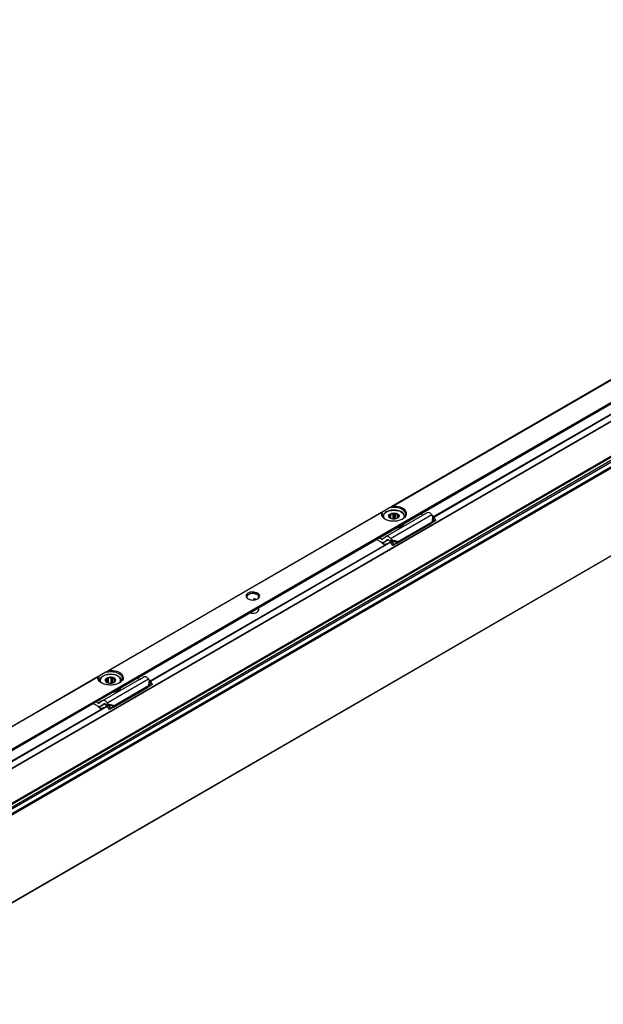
# Model space of a CAD drawing. Header units: millimetres. Extents: x -746 to 1106, y -92 to 517.
# Tile 22 of 55: x -251 to -198, y -22 to 68. Entities that reach past the tile are written whole.
import ezdxf

# ---------------------------------------------------------------- set-up
doc = ezdxf.new("R2010")
doc.units = ezdxf.units.MM

# ---------------------------------------------------------------- blocks, each defined once
blk = doc.blocks.new('REGLA_SV2-720-T__27', base_point=(-976.44, -160.07))
at = {"color": 7, "linetype": 'Continuous'}
for p, q in [((-400.86, 202.6), (-965.46, -124.18)), ((-383.07, 175.93), (-962.19, -159.25)), ((-639.94, 66.28), (-510.36, 141.28)), ((-717.73, 21.26), (-651.78, 59.42)), ((-859.15, -60.59), (-729.56, 14.41))]:
    blk.add_line(p, q, dxfattribs=at)
at = {"color": 3, "linetype": 'Continuous'}
for p, q in [((-400.89, 202.51), (-965.22, -124.1)), ((-385.15, 200.97), (-964.27, -134.21)), ((-964.08, -134.47), (-384.96, 200.71)), ((-962.34, -134.75), (-383.22, 200.43)), ((-962.15, -135.01), (-383.03, 200.17)), ((-392.34, 197.64), (-957.08, -129.22)), ((-392.69, 197.76), (-957.01, -128.85)), ((-383.03, 176.03), (-962.15, -159.15)), ((-639.88, 66.18), (-510.29, 141.18)), ((-717.67, 21.16), (-651.71, 59.33)), ((-859.09, -60.69), (-729.49, 14.31))]:
    blk.add_line(p, q, dxfattribs=at)
blk = doc.blocks.new('SOPORTE_SV2-T__28', base_point=(-984.07, -154.91))
at = {"color": 3, "linetype": 'Continuous'}
for p, q in [((-512.82, 149.26), (-651.43, 69.04)), ((-651.13, 69.14), (-512.91, 149.14)), ((-647.85, 64.92), (-506.43, 146.77)), ((-654.24, 67.41), (-729.21, 24.02)), ((-654.34, 67.29), (-728.91, 24.13)), ((-725.63, 19.91), (-647.85, 64.92)), ((-640.42, 66.79), (-651.74, 60.24)), ((-640.22, 66.53), (-640.37, 64.86)), ((-639.96, 66.3), (-640.08, 64.89)), ((-654.22, 60.12), (-653.08, 60.78)), ((-651.53, 59.98), (-649.68, 59.47)), ((-651.43, 59.66), (-649.86, 59.23)), ((-689.11, 43.72), (-689.34, 43.58)), ((-689.17, 43.44), (-688.8, 43.65)), ((-732.02, 22.39), (-870.63, -57.83)), ((-732.12, 22.27), (-870.33, -57.73)), ((-729.52, 15.22), (-718.21, 21.77)), ((-867.05, -61.95), (-725.63, 19.91)), ((-718, 21.51), (-718.15, 19.84)), ((-717.74, 21.28), (-717.86, 19.87)), ((-730.87, 15.76), (-732, 15.11)), ((-729.32, 14.96), (-727.46, 14.45)), ((-729.21, 14.64), (-727.64, 14.21))]:
    blk.add_line(p, q, dxfattribs=at)
at = {"color": 7, "linetype": 'Continuous'}
for p, q in [((-649.96, 63.32), (-510.76, 143.89)), ((-653.85, 67.64), (-654.24, 67.41)), ((-652.08, 68.66), (-653.85, 67.64)), ((-651.43, 69.04), (-652.08, 68.66)), ((-653.85, 66.27), (-653.84, 66.19)), ((-653.04, 60.81), (-642.91, 66.67)), ((-652.18, 66.11), (-652.13, 66.2)), ((-651.9, 65.86), (-652.18, 66.11)), ((-652.13, 66.2), (-652.15, 66.31)), ((-652.04, 66.61), (-651.99, 66.94)), ((-652.04, 65.99), (-652.04, 66.61)), ((-651.99, 65.94), (-651.99, 66.94)), ((-651.99, 66.94), (-651.65, 66.9)), ((-651.87, 65.84), (-651.9, 65.86)), ((-651.76, 65.78), (-651.87, 65.84)), ((-651.65, 65.73), (-651.65, 66.9)), ((-650.99, 67.06), (-650.65, 67.25)), ((-650.99, 65.6), (-650.99, 67.06)), ((-650.65, 67.25), (-650.36, 67.01)), ((-650.65, 65.6), (-650.65, 67.25)), ((-650.36, 65.64), (-650.36, 67.01)), ((-649.8, 66.75), (-649.51, 66.74)), ((-649.8, 65.85), (-649.8, 66.75)), ((-649.66, 66.01), (-649.71, 65.91)), ((-649.68, 59.47), (-640.37, 64.86)), ((-649.51, 66.74), (-649.56, 66.42)), ((-649.56, 66.21), (-649.56, 66.42)), ((-649.56, 66.42), (-649.55, 66.31)), ((-647.85, 66.27), (-647.85, 66.19)), ((-642.91, 66.67), (-643.58, 67.01)), ((-641.72, 67.36), (-642.91, 66.67)), ((-640.6, 64.53), (-639.94, 64.88)), ((-640.37, 64.86), (-640.58, 64.57)), ((-640.08, 64.89), (-640.44, 64.65)), ((-640.22, 66.53), (-640.42, 66.79)), ((-640.37, 64.86), (-640.08, 64.89)), ((-639.96, 66.3), (-640.22, 66.53)), ((-640.08, 64.89), (-639.34, 65.28)), ((-639.34, 65.28), (-639.96, 66.3)), ((-639.34, 65.28), (-639.94, 64.88)), ((-726.1, 19.25), (-649.96, 63.32)), ((-650.05, 58.98), (-640.73, 64.37)), ((-649.96, 63.32), (-649.95, 63.27)), ((-649.95, 63.27), (-649.95, 63.1)), ((-649.49, 63.38), (-649.49, 63.21)), ((-640.7, 64.42), (-640.73, 64.37)), ((-640.58, 64.57), (-640.7, 64.42)), ((-640.44, 64.65), (-640.49, 64.62)), ((-654.59, 59.49), (-655.65, 60.02)), ((-654.22, 60.12), (-654.89, 60.46)), ((-653.08, 60.78), (-653.98, 60.12)), ((-652.55, 59.94), (-653.45, 59.28)), ((-652.31, 59.93), (-653.45, 59.28)), ((-653.04, 60.81), (-653.08, 60.78)), ((-652.54, 59.95), (-652.55, 59.94)), ((-651.9, 59.5), (-652.1, 59.76)), ((-651.75, 59.69), (-651.9, 59.5)), ((-651.63, 59.51), (-651.76, 59.41)), ((-651.53, 59.98), (-651.75, 59.69)), ((-651.53, 59.98), (-651.74, 60.24)), ((-651.43, 59.66), (-651.63, 59.51)), ((-651.43, 59.66), (-651.53, 59.98)), ((-650.78, 58.66), (-651.43, 59.66)), ((-649.86, 59.23), (-649.68, 59.47)), ((-653.45, 58.65), (-653.5, 58.53)), ((-653.45, 59.28), (-653.49, 59.25)), ((-651.12, 58.41), (-651.76, 59.41)), ((-651.12, 58.41), (-650.2, 58.98)), ((-650.78, 58.66), (-651.12, 58.41)), ((-650.78, 58.66), (-649.86, 59.23)), ((-649.86, 59.23), (-650.2, 58.98)), ((-649.9, 59.18), (-650.05, 58.98)), ((-649.86, 59.23), (-649.9, 59.18)), ((-689.34, 43.42), (-689.34, 43.58)), ((-688.73, 43.52), (-688.62, 43.59)), ((-731.63, 22.62), (-732.02, 22.39)), ((-729.87, 23.64), (-731.63, 22.62)), ((-720.69, 21.65), (-730.82, 15.79)), ((-729.21, 24.02), (-729.87, 23.64)), ((-729.51, 22.07), (-729.65, 21.76)), ((-729.65, 20.82), (-729.65, 21.76)), ((-729.15, 21.98), (-729.51, 22.07)), ((-729.51, 20.75), (-729.51, 22.07)), ((-729.15, 20.63), (-729.15, 21.98)), ((-728.08, 22.18), (-728.44, 22.04)), ((-728.44, 20.58), (-728.44, 22.04)), ((-728.08, 20.64), (-728.08, 22.18)), ((-727.86, 21.9), (-728.08, 22.18)), ((-727.86, 20.7), (-727.86, 21.9)), ((-720.69, 21.65), (-721.36, 21.99)), ((-720.69, 21.65), (-719.51, 22.34)), ((-718, 21.51), (-718.21, 21.77)), ((-731.63, 21.25), (-731.63, 21.18)), ((-729.92, 21.37), (-730.06, 21.3)), ((-730.06, 21.3), (-729.84, 21.01)), ((-729.92, 21.12), (-729.92, 21.37)), ((-728.08, 18.11), (-726.1, 19.25)), ((-718.51, 19.36), (-727.83, 13.97)), ((-727.67, 20.78), (-727.61, 20.82)), ((-718.15, 19.84), (-727.46, 14.45)), ((-727.2, 21.52), (-727.42, 21.57)), ((-727.42, 21.01), (-727.42, 21.57)), ((-727.34, 21.21), (-727.2, 21.52)), ((-725.96, 19.12), (-725.96, 18.95)), ((-725.77, 19.38), (-725.77, 19.22)), ((-725.63, 21.25), (-725.63, 21.18)), ((-718.48, 19.4), (-718.51, 19.36)), ((-718.37, 19.55), (-718.48, 19.4)), ((-717.72, 19.86), (-718.38, 19.51)), ((-718.15, 19.84), (-718.37, 19.55)), ((-718.22, 19.63), (-718.27, 19.6)), ((-717.86, 19.87), (-718.22, 19.63)), ((-717.86, 19.87), (-718.15, 19.84)), ((-717.74, 21.28), (-718, 21.51)), ((-717.13, 20.26), (-717.86, 19.87)), ((-717.13, 20.26), (-717.74, 21.28)), ((-717.13, 20.26), (-717.72, 19.86)), ((-867.52, -62.6), (-728.08, 18.11)), ((-732.37, 14.48), (-733.43, 15.01)), ((-732, 15.11), (-732.67, 15.44)), ((-730.87, 15.76), (-731.76, 15.1)), ((-731.23, 13.64), (-731.28, 13.51)), ((-731.23, 14.26), (-731.27, 14.23)), ((-731.23, 14.26), (-730.09, 14.92)), ((-730.33, 14.92), (-731.23, 14.26)), ((-730.82, 15.79), (-730.87, 15.76)), ((-730.32, 14.93), (-730.33, 14.92)), ((-729.68, 14.48), (-729.89, 14.74)), ((-729.68, 14.48), (-729.54, 14.67)), ((-729.54, 14.67), (-729.32, 14.96)), ((-729.54, 14.39), (-729.41, 14.49)), ((-728.9, 13.39), (-729.54, 14.39)), ((-729.32, 14.96), (-729.52, 15.22)), ((-729.41, 14.49), (-729.21, 14.64)), ((-729.21, 14.64), (-729.32, 14.96)), ((-728.56, 13.64), (-729.21, 14.64)), ((-727.98, 13.96), (-728.9, 13.39)), ((-728.56, 13.64), (-728.9, 13.39)), ((-727.64, 14.21), (-728.56, 13.64)), ((-727.64, 14.21), (-727.98, 13.96)), ((-727.68, 14.16), (-727.83, 13.97)), ((-727.64, 14.21), (-727.68, 14.16)), ((-727.46, 14.45), (-727.64, 14.21))]:
    blk.add_line(p, q, dxfattribs=at)
for centre, radius, start, end in [((-651.64, 66.3), 0.504, 141.4388, 178.6694), ((-650.89, 65.18), 1.88, 92.8922, 113.7103), ((-650.05, 66.32), 0.504, 321.4388, 358.6694), ((-640.01, 63.89), 0.867, 123.5454, 142.3893), ((-660.97, 51.17), 10.48, 44.5866, 52.547), ((-661.45, 50.74), 11.26, 44.6858, 49.0416), ((-689.21, 43.58), 0.13, 116.6564, 176.8143), ((-689.15, 43.48), 0.244, 79.3694, 118.8701), ((-728.63, 19.9), 2.15, 85.0143, 104.03), ((-726.72, 19.75), 1.09, 330.9057, 346.8177), ((-726.72, 19.92), 1.09, 330.9057, 335.5565), ((-717.79, 18.87), 0.867, 123.5454, 142.3893), ((-738.75, 6.15), 10.48, 44.5866, 52.547), ((-739.24, 5.72), 11.26, 44.6858, 49.0416)]:
    blk.add_arc(centre, radius, start, end, dxfattribs=at)
for points, knots in [([(-653.85, 67.64), (-653.92, 67.52), (-654.06, 67.3), (-654.09, 67.05), (-654.1, 66.92)], [0, 0, 0, 0, 0.3959861, 0.7662165, 0.7662165, 0.7662165, 0.7662165]), ([(-647.85, 66.27), (-647.86, 66.38), (-647.87, 66.57), (-648, 66.88), (-648.2, 67.15), (-648.52, 67.44), (-648.94, 67.7), (-649.5, 67.92), (-650.15, 68.06), (-650.85, 68.11), (-651.54, 68.06), (-652.15, 67.92), (-652.72, 67.71), (-653.15, 67.47), (-653.49, 67.15), (-653.69, 66.88), (-653.82, 66.57), (-653.84, 66.38), (-653.85, 66.27)], [0, 0, 0, 0, 0.327827, 0.579447, 0.993661, 1.326736, 1.866864, 2.456731, 3.137184, 3.842199, 4.547213, 5.227667, 5.707691, 6.357402, 6.690477, 7.10469, 7.356311, 7.684138, 7.684138, 7.684138, 7.684138]), ([(-647.6, 66.92), (-647.69, 67.24), (-647.92, 67.97), (-649.12, 68.58), (-650.53, 68.89), (-651.56, 68.74), (-652.08, 68.66)], [0, 0, 0, 0, 0.965075, 2.221676, 3.738236, 5.304896, 5.304896, 5.304896, 5.304896]), ([(-651.13, 69.14), (-651.16, 69.14), (-651.21, 69.14), (-651.28, 69.11), (-651.35, 69.08), (-651.4, 69.06), (-651.43, 69.04)], [0, 0, 0, 0, 0.0734003, 0.1587344, 0.2234412, 0.3163341, 0.3163341, 0.3163341, 0.3163341]), ([(-648.38, 65.69), (-647.95, 66), (-647.16, 66.59), (-647.6, 68.26), (-649.2, 69.04), (-650.44, 69.11), (-651.13, 69.14)], [0, 0, 0, 0, 1.455255, 2.691301, 4.367062, 6.435058, 6.435058, 6.435058, 6.435058]), ([(-654.24, 67.41), (-654.25, 67.4), (-654.28, 67.39), (-654.3, 67.36), (-654.33, 67.33), (-654.33, 67.3), (-654.34, 67.29)], [0, 0, 0, 0, 0.0466591, 0.0792523, 0.1220149, 0.1619348, 0.1619348, 0.1619348, 0.1619348]), ([(-654.34, 67.29), (-654.3, 66.98), (-654.22, 66.29), (-653.64, 65.9), (-653.31, 65.69)], [0, 0, 0, 0, 0.890353, 1.989812, 1.989812, 1.989812, 1.989812]), ([(-654.1, 66.92), (-654.05, 66.69), (-653.95, 66.18), (-653.54, 65.86), (-653.31, 65.69)], [0, 0, 0, 0, 0.687645, 1.506294, 1.506294, 1.506294, 1.506294]), ([(-653.31, 65.69), (-652.94, 65.52), (-652.16, 65.17), (-650.88, 65.06), (-649.64, 65.16), (-648.91, 65.45), (-648.56, 65.59)], [0, 0, 0, 0, 1.213054, 2.555157, 3.783746, 4.910351, 4.910351, 4.910351, 4.910351]), ([(-652.18, 66.11), (-652.25, 66.26), (-652.38, 66.57), (-652.13, 66.81), (-652, 66.94)], [0, 0, 0, 0, 0.4356856, 0.9330723, 0.9330723, 0.9330723, 0.9330723]), ([(-651.87, 65.84), (-651.93, 65.88), (-652.05, 65.95), (-652.14, 66.06), (-652.18, 66.11)], [0, 0, 0, 0, 0.2239465, 0.4200718, 0.4200718, 0.4200718, 0.4200718]), ([(-652, 66.94), (-651.8, 67.05), (-651.38, 67.27), (-650.9, 67.26), (-650.65, 67.25)], [0, 0, 0, 0, 0.667155, 1.406092, 1.406092, 1.406092, 1.406092]), ([(-650.65, 67.25), (-650.52, 67.24), (-650.25, 67.21), (-649.92, 67.09), (-649.66, 66.94), (-649.56, 66.8), (-649.51, 66.74)], [0, 0, 0, 0, 0.403195, 0.789133, 1.060802, 1.29056, 1.29056, 1.29056, 1.29056]), ([(-650.36, 67.01), (-650.26, 66.98), (-650.05, 66.92), (-649.88, 66.81), (-649.8, 66.75)], [0, 0, 0, 0, 0.3295971, 0.6222375, 0.6222375, 0.6222375, 0.6222375]), ([(-649.71, 65.91), (-649.73, 65.9), (-649.76, 65.87), (-649.8, 65.85), (-649.83, 65.84)], [0, 0, 0, 0, 0.0704419, 0.1428296, 0.1428296, 0.1428296, 0.1428296]), ([(-649.51, 66.74), (-649.45, 66.6), (-649.32, 66.28), (-649.57, 66.04), (-649.71, 65.91)], [0, 0, 0, 0, 0.4357913, 0.9355038, 0.9355038, 0.9355038, 0.9355038]), ([(-648.56, 65.59), (-648.53, 65.6), (-648.47, 65.64), (-648.41, 65.67), (-648.38, 65.69)], [0, 0, 0, 0, 0.1023289, 0.2031189, 0.2031189, 0.2031189, 0.2031189]), ([(-648.38, 65.69), (-648.16, 65.86), (-647.74, 66.18), (-647.64, 66.69), (-647.6, 66.92)], [0, 0, 0, 0, 0.818649, 1.506294, 1.506294, 1.506294, 1.506294]), ([(-640.42, 66.79), (-640.63, 67.03), (-640.98, 67.44), (-641.51, 67.38), (-641.72, 67.36)], [0, 0, 0, 0, 0.879341, 1.502415, 1.502415, 1.502415, 1.502415]), ([(-650.44, 63.04), (-650.35, 63.05), (-650.19, 63.06), (-650.03, 63.09), (-649.95, 63.1)], [0, 0, 0, 0, 0.2468578, 0.4927179, 0.4927179, 0.4927179, 0.4927179]), ([(-650.08, 63.24), (-650.06, 63.25), (-650.02, 63.25), (-649.97, 63.26), (-649.95, 63.27)], [0, 0, 0, 0, 0.0691223, 0.1381315, 0.1381315, 0.1381315, 0.1381315]), ([(-649.49, 63.21), (-649.52, 63.24), (-649.61, 63.3), (-649.75, 63.3), (-649.88, 63.27), (-649.93, 63.22), (-649.95, 63.2)], [0, 0, 0, 0, 0.1347034, 0.3001229, 0.4173198, 0.5085979, 0.5085979, 0.5085979, 0.5085979]), ([(-649.71, 63.44), (-649.72, 63.44), (-649.74, 63.43), (-649.76, 63.43), (-649.77, 63.42)], [0, 0, 0, 0, 0.03052384, 0.06108755, 0.06108755, 0.06108755, 0.06108755]), ([(-648.05, 64.42), (-648.25, 64.21), (-648.71, 63.72), (-649.35, 63.54), (-649.71, 63.44)], [0, 0, 0, 0, 0.876211, 1.967943, 1.967943, 1.967943, 1.967943]), ([(-649.49, 63.38), (-649.51, 63.39), (-649.55, 63.44), (-649.61, 63.45), (-649.64, 63.46)], [0, 0, 0, 0, 0.0823055, 0.1799434, 0.1799434, 0.1799434, 0.1799434]), ([(-649.49, 63.21), (-649.09, 63.35), (-648.38, 63.59), (-648.03, 64.24), (-647.88, 64.52)], [0, 0, 0, 0, 1.214021, 2.142533, 2.142533, 2.142533, 2.142533]), ([(-649.49, 63.38), (-649.13, 63.5), (-648.51, 63.71), (-648.12, 64.25), (-647.95, 64.48)], [0, 0, 0, 0, 1.082248, 1.936394, 1.936394, 1.936394, 1.936394]), ([(-654.22, 60.12), (-654.18, 60.11), (-654.1, 60.07), (-654.03, 60.1), (-653.99, 60.11)], [0, 0, 0, 0, 0.1279345, 0.2345827, 0.2345827, 0.2345827, 0.2345827]), ([(-651.74, 60.24), (-651.94, 60.48), (-652.3, 60.89), (-652.82, 60.84), (-653.04, 60.81)], [0, 0, 0, 0, 0.879341, 1.502415, 1.502415, 1.502415, 1.502415]), ([(-652.1, 59.76), (-652.17, 59.84), (-652.29, 59.97), (-652.46, 59.95), (-652.54, 59.95)], [0, 0, 0, 0, 0.2931137, 0.500805, 0.500805, 0.500805, 0.500805]), ([(-651.76, 59.41), (-651.77, 59.42), (-651.8, 59.43), (-651.83, 59.45), (-651.87, 59.48), (-651.89, 59.49), (-651.9, 59.5)], [0, 0, 0, 0, 0.0408745, 0.0819997, 0.1230501, 0.1643534, 0.1643534, 0.1643534, 0.1643534]), ([(-653.49, 59.25), (-653.58, 59.21), (-653.77, 59.14), (-653.97, 59.2), (-654.08, 59.24)], [0, 0, 0, 0, 0.2772697, 0.5991556, 0.5991556, 0.5991556, 0.5991556]), ([(-653.1, 58.66), (-653.17, 58.64), (-653.3, 58.6), (-653.43, 58.55), (-653.5, 58.53)], [0, 0, 0, 0, 0.212252, 0.4247161, 0.4247161, 0.4247161, 0.4247161]), ([(-653.45, 58.65), (-653.35, 58.69), (-653.14, 58.76), (-652.91, 58.83), (-652.75, 58.88), (-652.71, 58.9), (-652.68, 58.9)], [0, 0, 0, 0, 0.3297463, 0.6589737, 0.7331938, 0.8073878, 0.8073878, 0.8073878, 0.8073878]), ([(-650.2, 58.98), (-650.18, 58.98), (-650.16, 58.98), (-650.12, 58.98), (-650.08, 58.98), (-650.06, 58.98), (-650.05, 58.98)], [0, 0, 0, 0, 0.0384606, 0.076677, 0.1145063, 0.152093, 0.152093, 0.152093, 0.152093]), ([(-688.22, 45.29), (-688.66, 45.43), (-689.55, 45.72), (-690.81, 45.53), (-691.73, 44.48), (-691.18, 43.98), (-690.9, 43.73)], [0, 0, 0, 0, 1.383236, 2.765803, 3.721655, 4.680409, 4.680409, 4.680409, 4.680409]), ([(-688.39, 44.99), (-688.67, 45.09), (-689.25, 45.32), (-690.14, 45.24), (-690.96, 44.96), (-691.14, 44.5), (-691.21, 44.31)], [0, 0, 0, 0, 0.884332, 1.839193, 2.658943, 3.257962, 3.257962, 3.257962, 3.257962]), ([(-688.39, 44.9), (-688.67, 45.01), (-689.25, 45.24), (-690.13, 45.16), (-690.91, 44.9), (-691.12, 44.49), (-691.21, 44.31)], [0, 0, 0, 0, 0.884332, 1.839193, 2.609649, 3.184466, 3.184466, 3.184466, 3.184466]), ([(-691.21, 44.31), (-691.21, 44.3), (-691.21, 44.27), (-691.21, 44.24), (-691.21, 44.23)], [0, 0, 0, 0, 0.04227163, 0.08418041, 0.08418041, 0.08418041, 0.08418041]), ([(-691.21, 44.23), (-691.18, 44.12), (-691.1, 43.9), (-690.91, 43.76), (-690.81, 43.68)], [0, 0, 0, 0, 0.3176636, 0.6920258, 0.6920258, 0.6920258, 0.6920258]), ([(-688.58, 43.57), (-688.67, 43.6), (-688.84, 43.67), (-689.01, 43.7), (-689.11, 43.72)], [0, 0, 0, 0, 0.2621151, 0.5445455, 0.5445455, 0.5445455, 0.5445455]), ([(-687.91, 44.31), (-687.94, 44.44), (-688.01, 44.73), (-688.26, 44.89), (-688.39, 44.99)], [0, 0, 0, 0, 0.3864353, 0.8596324, 0.8596324, 0.8596324, 0.8596324]), ([(-687.91, 44.31), (-687.95, 44.42), (-688.05, 44.67), (-688.27, 44.82), (-688.39, 44.9)], [0, 0, 0, 0, 0.3539248, 0.781595, 0.781595, 0.781595, 0.781595]), ([(-688.32, 43.68), (-688.21, 43.76), (-688.02, 43.9), (-687.95, 44.12), (-687.91, 44.23)], [0, 0, 0, 0, 0.3743622, 0.6920258, 0.6920258, 0.6920258, 0.6920258]), ([(-688.22, 43.73), (-687.94, 43.99), (-687.38, 44.51), (-687.94, 45.03), (-688.22, 45.29)], [0, 0, 0, 0, 0.959582, 1.917227, 1.917227, 1.917227, 1.917227]), ([(-687.91, 44.23), (-687.91, 44.24), (-687.91, 44.27), (-687.91, 44.3), (-687.91, 44.31)], [0, 0, 0, 0, 0.0418557, 0.08418041, 0.08418041, 0.08418041, 0.08418041]), ([(-690.37, 39.93), (-690.24, 39.9), (-689.98, 39.82), (-689.42, 39.79), (-688.78, 39.88), (-688.1, 40.19), (-687.97, 40.59), (-687.91, 40.76)], [0, 0, 0, 0, 0.393099, 0.817655, 1.66033, 2.344422, 2.876379, 2.876379, 2.876379, 2.876379]), ([(-687.91, 40.76), (-687.92, 40.85), (-687.95, 41.02), (-688.06, 41.16), (-688.12, 41.23)], [0, 0, 0, 0, 0.2479844, 0.5215295, 0.5215295, 0.5215295, 0.5215295]), ([(-732.12, 22.27), (-732.11, 22.29), (-732.11, 22.31), (-732.08, 22.35), (-732.06, 22.37), (-732.03, 22.39), (-732.02, 22.39)], [0, 0, 0, 0, 0.045999, 0.0826403, 0.121086, 0.1619111, 0.1619111, 0.1619111, 0.1619111]), ([(-731.09, 20.67), (-731.42, 20.88), (-732.01, 21.27), (-732.08, 21.96), (-732.12, 22.27)], [0, 0, 0, 0, 1.099459, 1.989812, 1.989812, 1.989812, 1.989812]), ([(-731.88, 21.9), (-731.87, 22.03), (-731.84, 22.29), (-731.71, 22.51), (-731.63, 22.62)], [0, 0, 0, 0, 0.3702304, 0.7662165, 0.7662165, 0.7662165, 0.7662165]), ([(-731.09, 20.67), (-731.32, 20.84), (-731.73, 21.16), (-731.83, 21.67), (-731.88, 21.9)], [0, 0, 0, 0, 0.818649, 1.506294, 1.506294, 1.506294, 1.506294]), ([(-731.63, 21.25), (-731.62, 21.36), (-731.6, 21.55), (-731.49, 21.83), (-731.3, 22.11), (-730.99, 22.41), (-730.54, 22.68), (-729.97, 22.9), (-729.33, 23.04), (-728.58, 23.09), (-727.88, 23.03), (-727.27, 22.89), (-726.75, 22.7), (-726.33, 22.45), (-725.98, 22.14), (-725.78, 21.86), (-725.65, 21.55), (-725.64, 21.36), (-725.63, 21.25)], [0, 0, 0, 0, 0.327827, 0.579447, 0.882575, 1.326849, 1.866977, 2.456844, 3.137297, 3.842312, 4.702142, 5.227627, 5.707651, 6.357362, 6.690437, 7.104651, 7.356271, 7.684098, 7.684098, 7.684098, 7.684098]), ([(-729.51, 22.08), (-729.61, 22.03), (-729.79, 21.94), (-730, 21.72), (-730.08, 21.52), (-730.08, 21.38), (-730.07, 21.32), (-730.06, 21.3)], [0, 0, 0, 0, 0.33574, 0.619983, 0.868795, 0.956908, 1.043796, 1.043796, 1.043796, 1.043796]), ([(-729.65, 21.76), (-729.72, 21.7), (-729.84, 21.6), (-729.9, 21.44), (-729.92, 21.37)], [0, 0, 0, 0, 0.2557517, 0.4766224, 0.4766224, 0.4766224, 0.4766224]), ([(-729.87, 23.64), (-729.34, 23.72), (-728.32, 23.87), (-726.9, 23.56), (-725.7, 22.96), (-725.48, 22.22), (-725.38, 21.9)], [0, 0, 0, 0, 1.56666, 3.08322, 4.339821, 5.304896, 5.304896, 5.304896, 5.304896]), ([(-728.08, 22.18), (-728.33, 22.22), (-728.81, 22.3), (-729.28, 22.15), (-729.51, 22.08)], [0, 0, 0, 0, 0.73051, 1.44691, 1.44691, 1.44691, 1.44691]), ([(-729.21, 24.02), (-729.19, 24.03), (-729.14, 24.06), (-729.06, 24.09), (-728.99, 24.12), (-728.93, 24.12), (-728.91, 24.13)], [0, 0, 0, 0, 0.070497, 0.1575631, 0.2564345, 0.3163294, 0.3163294, 0.3163294, 0.3163294]), ([(-728.91, 24.13), (-728.22, 24.09), (-726.98, 24.02), (-725.38, 23.24), (-724.94, 21.57), (-725.73, 20.98), (-726.16, 20.67)], [0, 0, 0, 0, 2.067995, 3.743757, 4.979803, 6.435058, 6.435058, 6.435058, 6.435058]), ([(-727.2, 21.52), (-727.23, 21.6), (-727.29, 21.78), (-727.52, 21.97), (-727.79, 22.11), (-727.98, 22.16), (-728.08, 22.18)], [0, 0, 0, 0, 0.25497, 0.568479, 0.855657, 1.160268, 1.160268, 1.160268, 1.160268]), ([(-727.42, 21.57), (-727.48, 21.64), (-727.6, 21.78), (-727.77, 21.86), (-727.86, 21.9)], [0, 0, 0, 0, 0.2547805, 0.5512749, 0.5512749, 0.5512749, 0.5512749]), ([(-725.38, 21.9), (-725.43, 21.67), (-725.53, 21.16), (-725.94, 20.84), (-726.16, 20.67)], [0, 0, 0, 0, 0.687645, 1.506294, 1.506294, 1.506294, 1.506294]), ([(-718.21, 21.77), (-718.41, 22.01), (-718.76, 22.42), (-719.29, 22.37), (-719.51, 22.34)], [0, 0, 0, 0, 0.879341, 1.502415, 1.502415, 1.502415, 1.502415]), ([(-730.92, 20.57), (-730.95, 20.59), (-731.01, 20.62), (-731.07, 20.65), (-731.09, 20.67)], [0, 0, 0, 0, 0.1023289, 0.2031189, 0.2031189, 0.2031189, 0.2031189]), ([(-726.16, 20.67), (-726.53, 20.5), (-727.32, 20.15), (-728.59, 20.05), (-729.83, 20.14), (-730.57, 20.43), (-730.92, 20.57)], [0, 0, 0, 0, 1.213054, 2.555157, 3.783746, 4.910351, 4.910351, 4.910351, 4.910351]), ([(-730.06, 21.3), (-730.02, 21.2), (-729.94, 21), (-729.75, 20.88), (-729.65, 20.82)], [0, 0, 0, 0, 0.2912348, 0.6416786, 0.6416786, 0.6416786, 0.6416786]), ([(-729.84, 21.01), (-729.81, 20.98), (-729.75, 20.91), (-729.69, 20.85), (-729.65, 20.82)], [0, 0, 0, 0, 0.128614, 0.2683801, 0.2683801, 0.2683801, 0.2683801]), ([(-729.65, 20.82), (-729.63, 20.81), (-729.6, 20.79), (-729.56, 20.77), (-729.54, 20.76)], [0, 0, 0, 0, 0.0601138, 0.1218784, 0.1218784, 0.1218784, 0.1218784]), ([(-729.54, 20.76), (-729.22, 20.66), (-728.56, 20.47), (-727.92, 20.7), (-727.61, 20.82)], [0, 0, 0, 0, 1.000348, 1.984571, 1.984571, 1.984571, 1.984571]), ([(-725.96, 18.95), (-726.26, 18.71), (-726.92, 18.19), (-727.76, 18.08), (-728.22, 18.02)], [0, 0, 0, 0, 1.137278, 2.487737, 2.487737, 2.487737, 2.487737]), ([(-725.96, 19.12), (-726.21, 18.9), (-726.77, 18.44), (-727.48, 18.3), (-727.87, 18.23)], [0, 0, 0, 0, 0.983543, 2.137266, 2.137266, 2.137266, 2.137266]), ([(-727.61, 20.82), (-727.46, 20.91), (-727.21, 21.09), (-727.2, 21.39), (-727.2, 21.52)], [0, 0, 0, 0, 0.4813127, 0.8605475, 0.8605475, 0.8605475, 0.8605475]), ([(-727.61, 20.82), (-727.54, 20.88), (-727.41, 20.98), (-727.36, 21.14), (-727.34, 21.21)], [0, 0, 0, 0, 0.2613993, 0.4832661, 0.4832661, 0.4832661, 0.4832661]), ([(-727.55, 18.41), (-727.2, 18.5), (-726.55, 18.68), (-726.07, 19.15), (-725.85, 19.37)], [0, 0, 0, 0, 1.078891, 1.987134, 1.987134, 1.987134, 1.987134]), ([(-725.96, 19.12), (-725.97, 19.12), (-726, 19.13), (-726.03, 19.15), (-726.04, 19.15)], [0, 0, 0, 0, 0.0471094, 0.08958151, 0.08958151, 0.08958151, 0.08958151]), ([(-725.98, 19.21), (-725.95, 19.22), (-725.88, 19.24), (-725.81, 19.23), (-725.77, 19.22)], [0, 0, 0, 0, 0.1050361, 0.219225, 0.219225, 0.219225, 0.219225]), ([(-725.85, 19.37), (-725.85, 19.38), (-725.84, 19.39), (-725.83, 19.4), (-725.83, 19.41)], [0, 0, 0, 0, 0.02094351, 0.04175739, 0.04175739, 0.04175739, 0.04175739]), ([(-725.84, 19.39), (-725.82, 19.39), (-725.8, 19.39), (-725.78, 19.39), (-725.77, 19.38)], [0, 0, 0, 0, 0.03432761, 0.06951639, 0.06951639, 0.06951639, 0.06951639]), ([(-732, 15.11), (-731.96, 15.09), (-731.89, 15.06), (-731.81, 15.08), (-731.78, 15.09)], [0, 0, 0, 0, 0.1279345, 0.2345827, 0.2345827, 0.2345827, 0.2345827]), ([(-731.27, 14.23), (-731.36, 14.19), (-731.56, 14.12), (-731.75, 14.19), (-731.86, 14.22)], [0, 0, 0, 0, 0.2772697, 0.5991556, 0.5991556, 0.5991556, 0.5991556]), ([(-731.28, 13.51), (-731.22, 13.53), (-731.08, 13.58), (-730.95, 13.62), (-730.88, 13.64)], [0, 0, 0, 0, 0.2124703, 0.4247161, 0.4247161, 0.4247161, 0.4247161]), ([(-730.47, 13.88), (-730.49, 13.88), (-730.54, 13.86), (-730.69, 13.81), (-730.92, 13.74), (-731.13, 13.67), (-731.23, 13.64)], [0, 0, 0, 0, 0.0741932, 0.1484141, 0.4776269, 0.8073878, 0.8073878, 0.8073878, 0.8073878]), ([(-729.52, 15.22), (-729.73, 15.46), (-730.08, 15.87), (-730.6, 15.82), (-730.82, 15.79)], [0, 0, 0, 0, 0.879341, 1.502415, 1.502415, 1.502415, 1.502415]), ([(-729.89, 14.74), (-729.95, 14.82), (-730.07, 14.95), (-730.25, 14.94), (-730.32, 14.93)], [0, 0, 0, 0, 0.2931137, 0.500805, 0.500805, 0.500805, 0.500805]), ([(-729.54, 14.39), (-729.55, 14.4), (-729.58, 14.41), (-729.61, 14.44), (-729.65, 14.46), (-729.67, 14.47), (-729.68, 14.48)], [0, 0, 0, 0, 0.0408745, 0.0819997, 0.1230501, 0.1643534, 0.1643534, 0.1643534, 0.1643534]), ([(-727.83, 13.97), (-727.84, 13.96), (-727.86, 13.96), (-727.9, 13.96), (-727.94, 13.96), (-727.97, 13.96), (-727.98, 13.96)], [0, 0, 0, 0, 0.0375867, 0.075416, 0.1136324, 0.152093, 0.152093, 0.152093, 0.152093])]:
    blk.add_open_spline(points, degree=3, knots=knots, dxfattribs=at)
at = {"color": 3, "linetype": 'Continuous'}
for points, knots in [([(-653.38, 65.74), (-653.52, 66), (-653.8, 66.54), (-653.14, 67.54), (-651.84, 68.04), (-650.23, 68.1), (-648.78, 67.69), (-648, 66.81), (-648.06, 66.11), (-648.23, 65.87), (-648.31, 65.74)], [0, 0, 0, 0, 0.817928, 1.688472, 3.159641, 4.886969, 6.449636, 7.584512, 8.004053, 8.449462, 8.449462, 8.449462, 8.449462]), ([(-653.84, 66.19), (-653.85, 66.21), (-653.85, 66.23), (-653.85, 66.26), (-653.85, 66.27)], [0, 0, 0, 0, 0.0374612, 0.07498804, 0.07498804, 0.07498804, 0.07498804]), ([(-726.04, 20.8), (-725.95, 20.96), (-725.78, 21.28), (-725.88, 21.84), (-726.25, 22.32), (-726.92, 22.75), (-727.87, 23.02), (-729, 23.06), (-730, 22.87), (-730.76, 22.51), (-731.23, 22.08), (-731.47, 21.55), (-731.41, 21.13), (-731.27, 20.87), (-731.2, 20.77), (-731.17, 20.73)], [0, 0, 0, 0, 0.538476, 1.043274, 1.613531, 2.309922, 3.391839, 4.538568, 5.665469, 6.414856, 7.034698, 7.561693, 8.077956, 8.251383, 8.431256, 8.431256, 8.431256, 8.431256]), ([(-731.63, 21.25), (-731.63, 21.24), (-731.63, 21.21), (-731.63, 21.19), (-731.63, 21.18)], [0, 0, 0, 0, 0.03705251, 0.0710663, 0.0710663, 0.0710663, 0.0710663]), ([(-726.09, 20.73), (-726.08, 20.74), (-726.06, 20.76), (-726.05, 20.79), (-726.04, 20.8)], [0, 0, 0, 0, 0.04691997, 0.09338916, 0.09338916, 0.09338916, 0.09338916]), ([(-725.63, 21.18), (-725.63, 21.19), (-725.63, 21.21), (-725.63, 21.24), (-725.63, 21.25)], [0, 0, 0, 0, 0.03749887, 0.0749982, 0.0749982, 0.0749982, 0.0749982])]:
    blk.add_open_spline(points, degree=3, knots=knots, dxfattribs=at)
at = {"color": 7, "linetype": 'Continuous'}
for points in [[(-649.83, 65.84), (-650.17, 65.71), (-650.85, 65.47), (-651.53, 65.71), (-651.87, 65.84)], [(-653.99, 60.11), (-653.99, 60.11), (-653.99, 60.12), (-653.98, 60.12), (-653.98, 60.12)], [(-690.9, 43.73), (-690.45, 43.57), (-689.56, 43.25), (-688.67, 43.57), (-688.22, 43.73)], [(-731.78, 15.09), (-731.77, 15.09), (-731.77, 15.1), (-731.76, 15.1), (-731.76, 15.1)]]:
    blk.add_open_spline(points, degree=3, dxfattribs=at)
blk = doc.blocks.new('REGLA_SV2-720-T__29', base_point=(-984.07, -179.83))
for name, p in [('SOPORTE_SV2-T__28', (-984.07, -154.91)), ('REGLA_SV2-720-T__27', (-976.44, -160.07))]:
    blk.add_blockref(name, p)
blk = doc.blocks.new('Iso3', base_point=(-912.3, -115.5))
blk.add_blockref('REGLA_SV2-720-T__29', (-984.07, -179.83))

msp = doc.modelspace()

# ---------------------------------------------------------------- block references
at = {"xscale": 0.33333333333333, "yscale": 0.33333333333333, "zscale": 0.33333333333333}
msp.add_blockref('Iso3', (-304.1, -38.5), dxfattribs=at)

doc.saveas('drawing.dxf')
